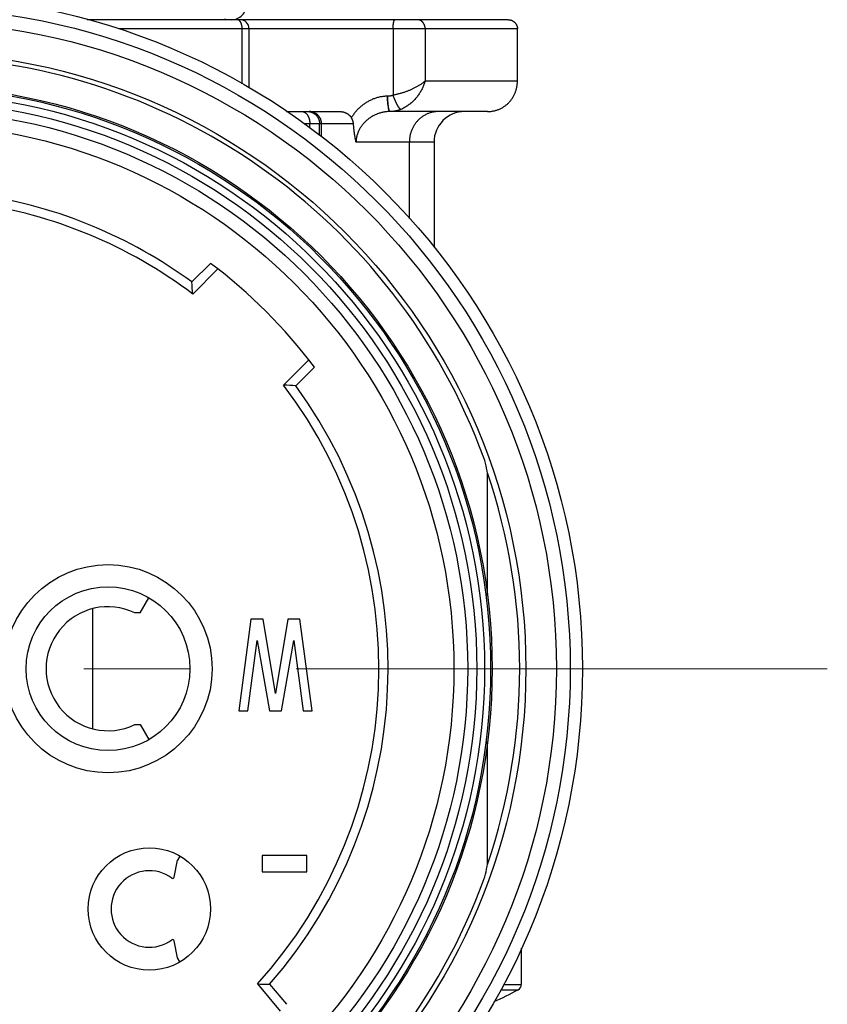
# Model space of a CAD drawing. Header units: millimetres. Extents: x 0 to 1300, y 0 to 891.
# Tile 36 of 124: x 184 to 210, y 450 to 482. Entities that reach past the tile are written whole.
import ezdxf

# ---------------------------------------------------------------- set-up
doc = ezdxf.new("R2010")
doc.units = ezdxf.units.MM
doc.header["$LTSCALE"] = 0.54643
doc.linetypes.add('CENTER', pattern=[50.8, 31.75, -6.35, 6.35, -6.35])
for name, color, linetype in [('NoLayerName_001', 7, 'Continuous'), ('NoLayerName_002', 7, 'Continuous'), ('NoLayerName_003', 7, 'Continuous'), ('NoLayerName_005', 7, 'Continuous'), ('NoLayerName_006', 7, 'Continuous')]:
    doc.layers.add(name, color=color, linetype=linetype)
doc.styles.get("Standard").update_dxf_attribs({"font": 'txt', "bigfont": 'extfont2'})
doc.dimstyles.get("Standard").update_dxf_attribs({"dimtxt": 2.5, "dimasz": 2.5, "dimexe": 1, "dimexo": 1, "dimtad": 1, "dimdec": 3, "dimzin": 0, "dimdsep": 46, "dimtxsty": 'Standard', "dimcen": 2.5, "dimadec": 3, "dimazin": 0, "dimtfac": 0.75, "dimtdec": 3, "dimtmove": 0, "dimatfit": 3, "dimfxl": 1, "dimarcsym": 0})

# ---------------------------------------------------------------- blocks, each defined once
blk = doc.blocks.new('_OPEN30')
at = {"color": 0, "linetype": 'ByBlock', "lineweight": -2}
for p, q in [((-1, 0.267949), (0, 0)), ((0, 0), (-1, -0.267949)), ((0, 0), (-1, 0))]:
    blk.add_line(p, q, dxfattribs=at)
blk = doc.blocks.new('*D125')
at = {"layer": 'Defpoints', "color": 0}
for p in [(195.5, 543.62), (180, 538.061), (180, 466.37)]:
    blk.add_point(p, dxfattribs=at)
at = {"layer": 'NoLayerName_001', "color": 0, "linetype": 'Continuous', "lineweight": 13}
for p, q in [((195.5, 540.62), (195.5, 535.061)), ((180, 538.061), (150.53, 538.061)), ((191, 538.061), (184.5, 538.061))]:
    blk.add_line(p, q, dxfattribs=at)
at = {"layer": 'NoLayerName_001', "color": 0, "lineweight": 13, "xscale": 4.5, "yscale": 4.5, "zscale": 4.5, "rotation": 180}
blk.add_blockref('_OPEN30', (180, 538.061), dxfattribs=at)
at = {"layer": 'NoLayerName_001', "color": 0, "lineweight": 13, "xscale": 4.5, "yscale": 4.5, "zscale": 4.5}
blk.add_blockref('_OPEN30', (195.5, 538.061), dxfattribs=at)
at = {"layer": 'NoLayerName_001', "color": 0, "lineweight": 13, "insert": (161.85, 547.319), "char_height": 10.5, "attachment_point": 5}
blk.add_mtext('\\W0.8000;１６', dxfattribs=at)

msp = doc.modelspace()

# ---------------------------------------------------------------- linework, layer by layer
at = {"layer": 'NoLayerName_001', "color": 7, "linetype": 'Continuous', "lineweight": 25}
for p, q in [((189.2383, 473.5019), (189.8461, 474.1098)), ((189.2671, 473.1065), (190.0875, 473.9269)), ((193.0573, 470.957), (192.237, 470.1367)), ((193.2402, 470.7157), (192.6324, 470.1078)), ((200, 451.7448), (200, 450.5578)), ((191.3827, 450.5712), (192.1284, 449.6825)), ((191.7791, 450.5655), (192.3317, 449.9069))]:
    msp.add_line(p, q, dxfattribs=at)
at = {"layer": 'NoLayerName_001', "color": 4, "linetype": 'CENTER', "lineweight": 13}
msp.add_line((210, 460.8696), (150, 460.8696), dxfattribs=at)
at = {"layer": 'NoLayerName_001', "color": 8, "linetype": 'Continuous', "lineweight": 25}
for p, q in [((199.3229, 450.3832), (199.8974, 450.3832)), ((199.4207, 450.5578), (200, 450.5578))]:
    msp.add_line(p, q, dxfattribs=at)
at = {"layer": 'NoLayerName_001', "color": 7, "linetype": 'Continuous', "lineweight": 25}
for radius in [21.15, 17.8]:
    msp.add_circle((180, 460.8696), radius, dxfattribs=at)
for centre, radius, start, end in [((180, 460.8696), 15.65, 53.82138, 81.17862), ((180, 460.8696), 15.35, 52.86317, 82.13683), ((180, 460.8696), 16.5, 36.6364, 53.3636), ((141.9657, 469.8547), 47.413, 3.93273, 4.41184), ((180, 460.8696), 15.35, 317.86317, 37.13683), ((180, 460.8696), 15.65, 318.82138, 36.17862), ((188.9851, 422.8353), 47.413, 85.58816, 86.06727), ((192.2658, 497.976), 47.413, 268.93273, 269.41184), ((196, 457.3696), 8, 292.91743, 299.15537), ((199.8, 450.5578), 0.2, 299.15537, 360)]:
    msp.add_arc(centre, radius, start, end, dxfattribs=at)
at = {"layer": 'NoLayerName_002', "color": 7, "linetype": 'Continuous', "lineweight": 25}
for p, q in [((191.17, 462.4896), (190.77, 459.4896)), ((191.57, 462.4896), (191.17, 462.4896)), ((191.97, 460.064), (191.57, 462.4896)), ((192.37, 462.4896), (191.97, 460.064)), ((192.77, 462.4896), (192.37, 462.4896)), ((193.17, 459.4896), (192.77, 462.4896)), ((191.07, 459.4896), (191.37, 461.7874)), ((191.37, 461.7874), (191.77, 459.4896)), ((192.17, 459.4896), (192.57, 461.7874)), ((192.57, 461.7874), (192.87, 459.4896)), ((190.77, 459.4896), (191.07, 459.4896)), ((191.77, 459.4896), (192.17, 459.4896)), ((192.87, 459.4896), (193.17, 459.4896)), ((192.99, 454.7711), (191.5317, 454.7711)), ((191.5317, 454.7711), (191.5317, 454.2391)), ((192.99, 454.2391), (192.99, 454.7711)), ((191.5317, 454.2391), (192.99, 454.2391))]:
    msp.add_line(p, q, dxfattribs=at)
for centre, radius in [((186.5, 460.8696), 3.4), ((186.5, 460.8696), 2.675), ((187.8489, 453.0207), 2)]:
    msp.add_circle(centre, radius, dxfattribs=at)
at = {"layer": 'NoLayerName_003', "color": 7, "linetype": 'Continuous', "lineweight": 25}
for p, q in [((198.9, 463.2555), (198.9, 467.0655)), ((198.9, 454.6736), (198.9, 458.4837))]:
    msp.add_line(p, q, dxfattribs=at)
for radius in [22, 20.15, 19.05, 19]:
    msp.add_circle((180, 460.8696), radius, dxfattribs=at)
at = {"layer": 'NoLayerName_003', "color": 8, "linetype": 'Continuous', "lineweight": 25}
for radius in [21.6, 18.8, 18.5491, 18.2499]:
    msp.add_circle((180, 460.8696), radius, dxfattribs=at)
at = {"layer": 'NoLayerName_003', "color": 7, "linetype": 'Continuous', "lineweight": 25}
for centre, radius, start, end in [((180, 460.8696), 20, 20.13421, 159.86579), ((196.8963, 467.0652), 2.0037, 0.0094, 20.12422), ((196.9, 454.6736), 2, 339.86579, 0), ((180, 460.8696), 20, 200.13421, 339.86579)]:
    msp.add_arc(centre, radius, start, end, dxfattribs=at)
at = {"layer": 'NoLayerName_003', "color": 8, "linetype": 'Continuous', "lineweight": 25}
msp.add_arc((180, 460.8696), 19.95, 341.30573, 18.69492, dxfattribs=at)
at = {"layer": 'NoLayerName_005', "color": 7, "linetype": 'Continuous', "lineweight": 25}
for p, q in [((187.5537, 462.6946), (187.8353, 463.1823)), ((187.5537, 462.6946), (187.3775, 462.6946)), ((187.3775, 459.0446), (187.5537, 459.0446)), ((187.5537, 459.0446), (187.8353, 458.5568)), ((188.6645, 454.0612), (188.7726, 454.6207)), ((188.8472, 454.7498), (188.7726, 454.6207)), ((188.7726, 451.4207), (188.6645, 451.9802)), ((188.8472, 451.2915), (188.7726, 451.4207))]:
    msp.add_line(p, q, dxfattribs=at)
for centre, radius, start, end in [((186.5, 460.8696), 2.025, 64.32082, 295.67918), ((187.8489, 453.0207), 1.25, 53.87107, 306.12893), ((188.6154, 454.0707), 0.05, 233.87107, 349.05626), ((188.6154, 451.9707), 0.05, 10.94374, 126.12893)]:
    msp.add_arc(centre, radius, start, end, dxfattribs=at)
at = {"layer": 'NoLayerName_006', "color": 7, "linetype": 'Continuous', "lineweight": 25}
for p, q in [((190.8091, 482.0696), (185.8172, 482.0696)), ((199.5695, 482.0696), (190.823, 482.0696)), ((191.1091, 479.8436), (191.1091, 481.7696)), ((199.876, 480.0696), (199.876, 481.7696)), ((192.3302, 479.0696), (194.0641, 479.0696)), ((198.9, 479.0696), (195.7093, 479.0696)), ((197.15, 478.0696), (197.15, 474.6233))]:
    msp.add_line(p, q, dxfattribs=at)
at = {"layer": 'NoLayerName_006', "color": 8, "linetype": 'Continuous', "lineweight": 25}
for p, q in [((199.876, 481.7696), (186.862, 481.7696)), ((190.8825, 479.9706), (190.8825, 481.7696)), ((195.8131, 481.7696), (195.8131, 479.6036)), ((196.8605, 481.7696), (196.8605, 480.0696)), ((196.8605, 480.0696), (199.876, 480.0696)), ((193.0929, 478.6696), (192.9286, 478.6696)), ((194.519, 478.6696), (193.0929, 478.6696)), ((193.0929, 478.5407), (193.0929, 478.6696)), ((193.4107, 478.2901), (193.4107, 478.6696)), ((193.4675, 478.6696), (193.4675, 478.2453)), ((197.15, 478.0696), (194.6026, 478.0696)), ((196.3437, 475.5741), (196.3437, 478.0696)), ((186, 458.9088), (186, 462.8303))]:
    msp.add_line(p, q, dxfattribs=at)
at = {"layer": 'NoLayerName_006', "color": 7, "linetype": 'Continuous', "lineweight": 25}
for centre, radius, start, end in [((190.5285, 482.5696), 0.5, 269.99986, 0), ((190.8091, 481.7696), 0.3, 0, 90), ((198.15, 478.0696), 1, 90, 180), ((198.9002, 480.0597), 0.9901, 269.98827, 278.1872)]:
    msp.add_arc(centre, radius, start, end, dxfattribs=at)
at = {"layer": 'NoLayerName_006', "color": 8, "linetype": 'Continuous', "lineweight": 25}
msp.add_arc((193.086, 478.7049), 0.3647, 78.17506, 89.94135, dxfattribs=at)
for points, knots in [([(190.3439, 482.0792), (190.3428, 482.0788), (190.3406, 482.078), (190.3373, 482.0769), (190.334, 482.0759), (190.3306, 482.0749), (190.3272, 482.074), (190.3238, 482.0732), (190.3203, 482.0724), (190.3169, 482.0718), (190.3134, 482.0712), (190.3099, 482.0707), (190.3064, 482.0703), (190.3029, 482.07), (190.2994, 482.0697), (190.2959, 482.0696), (190.2936, 482.0696), (190.2924, 482.0696)], [0, 0, 0, 0, 0.003496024, 0.006999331, 0.01050858, 0.014022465, 0.017539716, 0.021059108, 0.02457947, 0.028099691, 0.031618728, 0.035135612, 0.038649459, 0.042159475, 0.045664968, 0.049165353, 0.052660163, 0.052660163, 0.052660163, 0.052660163]), ([(190.7505, 482.0638), (190.7498, 482.064), (190.7484, 482.0645), (190.7464, 482.0652), (190.7443, 482.0658), (190.7422, 482.0664), (190.7401, 482.0669), (190.7379, 482.0674), (190.7358, 482.0679), (190.7337, 482.0683), (190.7315, 482.0686), (190.7293, 482.0689), (190.7272, 482.0691), (190.725, 482.0693), (190.7228, 482.0695), (190.7207, 482.0696), (190.7192, 482.0696), (190.7185, 482.0696)], [0, 0, 0, 0, 0.002170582, 0.004345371, 0.006523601, 0.008704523, 0.010887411, 0.013071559, 0.015256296, 0.017440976, 0.019624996, 0.021807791, 0.023988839, 0.026167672, 0.028343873, 0.030517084, 0.032687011, 0.032687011, 0.032687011, 0.032687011]), ([(190.8701, 481.8844), (190.8692, 481.8879), (190.8676, 481.895), (190.8648, 481.9056), (190.8617, 481.9161), (190.8584, 481.9265), (190.8547, 481.9369), (190.8507, 481.9474), (190.8463, 481.9578), (190.8415, 481.9682), (190.8363, 481.9785), (190.8307, 481.9886), (190.8247, 481.9985), (190.8182, 482.0081), (190.8113, 482.0172), (190.804, 482.0259), (190.7963, 482.0341), (190.7881, 482.0416), (190.7794, 482.0484), (190.7702, 482.0545), (190.7607, 482.0598), (190.7538, 482.0623), (190.7505, 482.0638)], [0, 0, 0, 0, 0.01094215, 0.0218444, 0.03274799, 0.04369573, 0.05473189, 0.06590212, 0.07724041, 0.08871421, 0.10027134, 0.11186342, 0.12344668, 0.13498287, 0.14644046, 0.15779602, 0.16903584, 0.18015775, 0.19117324, 0.20210942, 0.21301098, 0.22394147, 0.22394147, 0.22394147, 0.22394147]), ([(190.8825, 481.7696), (190.8825, 481.7715), (190.8825, 481.7754), (190.8824, 481.7811), (190.8823, 481.7869), (190.8821, 481.7927), (190.8818, 481.7985), (190.8814, 481.8043), (190.881, 481.81), (190.8806, 481.8158), (190.8801, 481.8216), (190.8795, 481.8273), (190.8788, 481.8331), (190.8781, 481.8388), (190.8773, 481.8446), (190.8765, 481.8503), (190.8756, 481.856), (190.8746, 481.8617), (190.8736, 481.8674), (190.8725, 481.8731), (190.8713, 481.8787), (190.8705, 481.8825), (190.8701, 481.8844)], [0, 0, 0, 0, 0.00578183, 0.01156565, 0.01735116, 0.02313805, 0.02892604, 0.03471484, 0.04050419, 0.0462938, 0.05208343, 0.05787282, 0.06366174, 0.06944996, 0.07523725, 0.08102342, 0.08680827, 0.09259167, 0.0983738, 0.10415501, 0.10993569, 0.11571629, 0.11571629, 0.11571629, 0.11571629]), ([(195.8131, 481.7696), (195.8131, 481.773), (195.8131, 481.78), (195.8132, 481.7904), (195.8134, 481.8008), (195.8136, 481.8113), (195.814, 481.8217), (195.8144, 481.8321), (195.8148, 481.8425), (195.8154, 481.853), (195.8161, 481.8634), (195.8168, 481.8739), (195.8177, 481.8844), (195.8187, 481.8949), (195.8198, 481.9054), (195.8209, 481.9159), (195.8222, 481.9264), (195.8236, 481.9369), (195.825, 481.9472), (195.8266, 481.9575), (195.8282, 481.9677), (195.83, 481.9777), (195.8318, 481.9876), (195.8337, 481.9974), (195.836, 482.0072), (195.8387, 482.0171), (195.842, 482.0271), (195.846, 482.0374), (195.8507, 482.048), (195.8561, 482.0579), (195.8628, 482.0673), (195.8701, 482.0685), (195.8732, 482.0696)], [0, 0, 0, 0, 0.01043702, 0.0208617, 0.03127873, 0.04169287, 0.05210898, 0.06253198, 0.07296692, 0.08341893, 0.09389321, 0.10439511, 0.11493003, 0.12549918, 0.13608723, 0.14667486, 0.15724275, 0.16777156, 0.17824198, 0.18863471, 0.19893049, 0.20911011, 0.21915908, 0.22913496, 0.23915615, 0.24935188, 0.25986296, 0.27084232, 0.28245347, 0.29439865, 0.30530239, 0.31514447, 0.31514447, 0.31514447, 0.31514447]), ([(196.0045, 482.0792), (196.0048, 482.079), (196.0054, 482.0784), (196.0063, 482.0777), (196.0073, 482.0769), (196.0082, 482.0762), (196.0092, 482.0755), (196.0102, 482.0748), (196.0112, 482.0742), (196.0123, 482.0736), (196.0134, 482.073), (196.0145, 482.0724), (196.0156, 482.0719), (196.0168, 482.0714), (196.0179, 482.071), (196.0191, 482.0707), (196.0203, 482.0703), (196.0214, 482.0701), (196.0226, 482.0698), (196.0238, 482.0697), (196.025, 482.0696), (196.0258, 482.0696), (196.0262, 482.0696)], [0, 0, 0, 0, 0.001203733, 0.002406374, 0.003609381, 0.004814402, 0.006023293, 0.007238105, 0.008459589, 0.009686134, 0.010916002, 0.012147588, 0.013379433, 0.014610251, 0.015838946, 0.017064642, 0.018286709, 0.019504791, 0.020718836, 0.021929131, 0.023136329, 0.02434148, 0.02434148, 0.02434148, 0.02434148]), ([(196.7334, 482.0294), (196.7315, 482.0306), (196.7278, 482.0331), (196.7221, 482.0366), (196.7163, 482.04), (196.7104, 482.0432), (196.7044, 482.0463), (196.6983, 482.0492), (196.6921, 482.0519), (196.6858, 482.0544), (196.6794, 482.0567), (196.673, 482.0589), (196.6664, 482.0609), (196.6599, 482.0627), (196.6533, 482.0643), (196.6466, 482.0657), (196.64, 482.0668), (196.6332, 482.0678), (196.6265, 482.0686), (196.6198, 482.0692), (196.6131, 482.0695), (196.6086, 482.0695), (196.6063, 482.0696)], [0, 0, 0, 0, 0.00671712, 0.01343357, 0.02015334, 0.02688059, 0.03361973, 0.04037456, 0.04714402, 0.05392513, 0.06071494, 0.06751052, 0.07430906, 0.08110781, 0.08790421, 0.09469584, 0.10148047, 0.10825613, 0.1150211, 0.12177395, 0.12851359, 0.1352393, 0.1352393, 0.1352393, 0.1352393]), ([(196.8605, 481.7696), (196.8604, 481.7745), (196.8603, 481.7845), (196.8593, 481.7994), (196.8578, 481.8143), (196.8556, 481.8291), (196.8527, 481.8439), (196.8492, 481.8585), (196.8451, 481.8729), (196.8403, 481.8872), (196.8349, 481.9013), (196.8287, 481.9151), (196.822, 481.9286), (196.8145, 481.9418), (196.8065, 481.9546), (196.7978, 481.967), (196.7885, 481.9789), (196.7786, 481.9903), (196.7681, 482.0011), (196.7571, 482.0113), (196.7456, 482.0208), (196.7374, 482.0265), (196.7334, 482.0294)], [0, 0, 0, 0, 0.01490535, 0.02984473, 0.04481259, 0.0598041, 0.07481533, 0.08984348, 0.10488707, 0.11994615, 0.13502251, 0.15011987, 0.16524283, 0.18038318, 0.19552462, 0.21065237, 0.22575388, 0.24081934, 0.2558423, 0.27082023, 0.28575515, 0.30065426, 0.30065426, 0.30065426, 0.30065426]), ([(196.8605, 480.0696), (196.849, 480.0593), (196.8264, 480.0383), (196.7902, 480.0092), (196.7531, 479.9815), (196.7149, 479.9551), (196.6759, 479.9299), (196.6364, 479.9057), (196.5963, 479.8825), (196.5557, 479.8602), (196.5146, 479.8388), (196.4731, 479.8183), (196.4311, 479.7986), (196.3888, 479.7796), (196.3461, 479.7614), (196.3031, 479.744), (196.2598, 479.7273), (196.2162, 479.7114), (196.1723, 479.6963), (196.1281, 479.682), (196.0837, 479.6684), (196.039, 479.6556), (195.9942, 479.6436), (195.9491, 479.6324), (195.904, 479.622), (195.8586, 479.6122), (195.8283, 479.6065), (195.8131, 479.6036)], [0, 0, 0, 0, 0.0462886, 0.0926104, 0.138985, 0.185401, 0.2318205, 0.2781943, 0.3245248, 0.3708326, 0.4171351, 0.4634464, 0.5097773, 0.5561348, 0.6025183, 0.6489237, 0.6953469, 0.7417831, 0.7882275, 0.834675, 0.8811204, 0.927558, 0.9739824, 1.0203877, 1.066768, 1.1131175, 1.1594299, 1.1594299, 1.1594299, 1.1594299]), ([(196.8605, 480.0696), (196.8544, 480.0496), (196.8428, 480.0093), (196.8215, 479.9501), (196.798, 479.8917), (196.7718, 479.8343), (196.7432, 479.778), (196.7121, 479.7228), (196.6788, 479.6689), (196.6432, 479.6163), (196.6054, 479.5652), (196.5654, 479.5156), (196.5235, 479.4675), (196.4795, 479.4213), (196.4336, 479.377), (196.3859, 479.3349), (196.3364, 479.2951), (196.2852, 479.2577), (196.2323, 479.2231), (196.1779, 479.1914), (196.122, 479.1623), (196.0834, 479.146), (196.0643, 479.1375)], [0, 0, 0, 0, 0.0627858, 0.1256457, 0.1885956, 0.2516466, 0.3148057, 0.3780759, 0.4414574, 0.5049478, 0.568543, 0.6322376, 0.696012, 0.7598046, 0.8235533, 0.8872061, 0.9507227, 1.0140769, 1.0772575, 1.140271, 1.2031432, 1.2659209, 1.2659209, 1.2659209, 1.2659209]), ([(195.6447, 479.5702), (195.6255, 479.5697), (195.5871, 479.5695), (195.5296, 479.5654), (195.4722, 479.5591), (195.4152, 479.5502), (195.3586, 479.5388), (195.3026, 479.5249), (195.2474, 479.5085), (195.1929, 479.4897), (195.1393, 479.4686), (195.0867, 479.4452), (195.035, 479.4195), (194.9844, 479.3917), (194.9348, 479.3618), (194.8864, 479.3299), (194.8392, 479.2961), (194.7934, 479.2604), (194.7488, 479.2229), (194.7057, 479.1838), (194.6641, 479.1431), (194.6241, 479.1009), (194.5857, 479.0573), (194.549, 479.0124), (194.5141, 478.9661), (194.4809, 478.9189), (194.4605, 478.8863), (194.4501, 478.8701)], [0, 0, 0, 0, 0.0575326, 0.1151588, 0.1728474, 0.2305657, 0.2882806, 0.3459596, 0.4035776, 0.461155, 0.5187305, 0.5763373, 0.6340036, 0.6917531, 0.7496042, 0.80756, 0.8656067, 0.923726, 0.981896, 1.0400921, 1.0982872, 1.1564529, 1.2145595, 1.272577, 1.3304755, 1.3882258, 1.4457999, 1.4457999, 1.4457999, 1.4457999]), ([(195.6631, 479.2178), (195.6616, 479.2235), (195.6586, 479.2349), (195.6547, 479.2522), (195.6512, 479.2695), (195.6481, 479.287), (195.6454, 479.3045), (195.643, 479.3221), (195.641, 479.3397), (195.6392, 479.3573), (195.6377, 479.375), (195.6364, 479.3927), (195.6354, 479.4104), (195.6346, 479.4281), (195.634, 479.4458), (195.6336, 479.4635), (195.6335, 479.4812), (195.6336, 479.4989), (195.6338, 479.5165), (195.6343, 479.5342), (195.635, 479.5519), (195.6356, 479.5637), (195.6359, 479.5696)], [0, 0, 0, 0, 0.0176869, 0.0353756, 0.05307131, 0.07077707, 0.08849393, 0.10622109, 0.12395606, 0.14169479, 0.15943186, 0.17716122, 0.19488163, 0.21259447, 0.23030103, 0.24800248, 0.26569986, 0.28339412, 0.30108608, 0.31877644, 0.33646582, 0.35415471, 0.35415471, 0.35415471, 0.35415471]), ([(195.6631, 479.2178), (195.6623, 479.2237), (195.6607, 479.2353), (195.6585, 479.2528), (195.6565, 479.2703), (195.6545, 479.2879), (195.6527, 479.3054), (195.651, 479.323), (195.6494, 479.3406), (195.6479, 479.3582), (195.6464, 479.3757), (195.6451, 479.3933), (195.6438, 479.4109), (195.6427, 479.4286), (195.6416, 479.4462), (195.6406, 479.4638), (195.6396, 479.4814), (195.6388, 479.499), (195.638, 479.5167), (195.6372, 479.5343), (195.6365, 479.5519), (195.6361, 479.5637), (195.6359, 479.5696)], [0, 0, 0, 0, 0.01764383, 0.03528806, 0.05293302, 0.07057862, 0.08822443, 0.10587039, 0.12351667, 0.1411634, 0.15881065, 0.17645846, 0.19410679, 0.21175558, 0.22940471, 0.24705402, 0.2647033, 0.28235233, 0.30000082, 0.31764845, 0.33529487, 0.35293971, 0.35293971, 0.35293971, 0.35293971]), ([(195.8131, 479.6036), (195.8096, 479.6021), (195.8025, 479.5992), (195.7917, 479.5953), (195.7808, 479.5916), (195.7698, 479.5882), (195.7587, 479.5851), (195.7475, 479.5823), (195.7362, 479.5798), (195.7249, 479.5775), (195.7135, 479.5756), (195.702, 479.5739), (195.6906, 479.5726), (195.6791, 479.5715), (195.6676, 479.5707), (195.6561, 479.5702), (195.6485, 479.5702), (195.6447, 479.5702)], [0, 0, 0, 0, 0.01146246, 0.02294934, 0.03445737, 0.04598303, 0.05752266, 0.06907246, 0.08062851, 0.09218682, 0.10374338, 0.11529413, 0.12683507, 0.13836221, 0.14987166, 0.16135967, 0.17282259, 0.17282259, 0.17282259, 0.17282259]), ([(196.0643, 479.1375), (196.0601, 479.1403), (196.0512, 479.1455), (196.0401, 479.1563), (196.0297, 479.1674), (196.0199, 479.1792), (196.0106, 479.1913), (196.0016, 479.2036), (195.993, 479.2162), (195.9847, 479.2291), (195.9766, 479.242), (195.9688, 479.2552), (195.9612, 479.2685), (195.9538, 479.2819), (195.9465, 479.2953), (195.9393, 479.3089), (195.9323, 479.3225), (195.9254, 479.3361), (195.9186, 479.3498), (195.912, 479.3635), (195.9054, 479.3773), (195.899, 479.3912), (195.8926, 479.4051), (195.8864, 479.419), (195.8802, 479.433), (195.8741, 479.447), (195.8682, 479.461), (195.8623, 479.4751), (195.8565, 479.4893), (195.8508, 479.5034), (195.8451, 479.5176), (195.8396, 479.5319), (195.8341, 479.5462), (195.8287, 479.5605), (195.8235, 479.5748), (195.8182, 479.5892), (195.8148, 479.5988), (195.8131, 479.6036)], [0, 0, 0, 0, 0.01525843, 0.03063803, 0.04596736, 0.06123732, 0.07649149, 0.09174751, 0.10701216, 0.12228908, 0.13757928, 0.15288145, 0.16819219, 0.18350632, 0.19881718, 0.21411897, 0.22941207, 0.24469806, 0.2599784, 0.27525445, 0.29052745, 0.30579856, 0.32106884, 0.33633924, 0.35161063, 0.36688377, 0.3821588, 0.39743548, 0.41271351, 0.42799259, 0.44327239, 0.45855255, 0.4738327, 0.48911244, 0.50439137, 0.51966906, 0.53494505, 0.53494505, 0.53494505, 0.53494505]), ([(192.8297, 479.0696), (192.8355, 479.0693), (192.8472, 479.0691), (192.8646, 479.0661), (192.8817, 479.0617), (192.8984, 479.0557), (192.9145, 479.0483), (192.93, 479.0397), (192.9446, 479.0298), (192.9584, 479.0189), (192.9714, 479.0071), (192.9836, 478.9945), (192.9951, 478.9811), (193.0058, 478.9672), (193.0158, 478.9527), (193.0251, 478.9378), (193.0337, 478.9226), (193.0416, 478.907), (193.049, 478.8911), (193.0557, 478.8749), (193.0618, 478.8585), (193.0673, 478.8419), (193.0723, 478.8251), (193.0767, 478.8082), (193.0805, 478.7911), (193.0839, 478.7739), (193.0867, 478.7566), (193.089, 478.7393), (193.0907, 478.7219), (193.092, 478.7045), (193.0928, 478.687), (193.0928, 478.6754), (193.0929, 478.6696)], [0, 0, 0, 0, 0.01746365, 0.03502399, 0.05268521, 0.07042064, 0.08817993, 0.10589563, 0.12351287, 0.14106939, 0.15861157, 0.17616563, 0.1937395, 0.21132488, 0.22889935, 0.24643806, 0.26394862, 0.28144497, 0.29893725, 0.31643202, 0.33393244, 0.35143854, 0.36894739, 0.38645432, 0.40395838, 0.42145978, 0.43895785, 0.45645108, 0.47393722, 0.49141332, 0.50887579, 0.52632048, 0.52632048, 0.52632048, 0.52632048]), ([(193.0204, 479.0696), (193.0272, 479.0694), (193.041, 479.0693), (193.0615, 479.0675), (193.082, 479.0647), (193.1024, 479.0608), (193.1225, 479.0558), (193.1424, 479.0497), (193.1618, 479.0426), (193.1809, 479.0344), (193.1994, 479.0252), (193.2175, 479.015), (193.2349, 479.0039), (193.2518, 478.9919), (193.268, 478.979), (193.2835, 478.9653), (193.2982, 478.9508), (193.3122, 478.9355), (193.3253, 478.9195), (193.3376, 478.9029), (193.349, 478.8856), (193.3595, 478.8678), (193.3692, 478.8495), (193.3778, 478.8306), (193.3855, 478.8114), (193.3922, 478.7918), (193.3978, 478.7718), (193.4025, 478.7516), (193.4061, 478.7313), (193.4087, 478.7107), (193.4104, 478.6902), (193.4105, 478.6764), (193.4107, 478.6696)], [0, 0, 0, 0, 0.0205854, 0.04122491, 0.06190798, 0.08262271, 0.10335656, 0.12409707, 0.14483264, 0.16555371, 0.18626026, 0.20695731, 0.22764808, 0.24833422, 0.26901635, 0.28969448, 0.31036854, 0.33103979, 0.35171196, 0.37238791, 0.39306943, 0.41375772, 0.43445372, 0.45515863, 0.47587396, 0.49659742, 0.51732185, 0.53803836, 0.55873702, 0.57940736, 0.60003896, 0.62062199, 0.62062199, 0.62062199, 0.62062199]), ([(193.1607, 479.0618), (193.1693, 479.0597), (193.1866, 479.0559), (193.2118, 479.0473), (193.2366, 479.0371), (193.2607, 479.025), (193.2839, 479.0113), (193.3063, 478.996), (193.3276, 478.9791), (193.3476, 478.9609), (193.3664, 478.9412), (193.3837, 478.9203), (193.3995, 478.8983), (193.4136, 478.8752), (193.4262, 478.8512), (193.4371, 478.8265), (193.4464, 478.8011), (193.4541, 478.7753), (193.4601, 478.7491), (193.4643, 478.7226), (193.4671, 478.6961), (193.4672, 478.6784), (193.4675, 478.6696)], [0, 0, 0, 0, 0.02648325, 0.05311614, 0.07989297, 0.10679772, 0.1338069, 0.16089239, 0.18802413, 0.21517277, 0.24231231, 0.26942277, 0.29650007, 0.32355812, 0.35060254, 0.3776287, 0.40462375, 0.43156857, 0.45843967, 0.48521117, 0.51185669, 0.53835134, 0.53835134, 0.53835134, 0.53835134]), ([(195.7093, 479.0696), (195.6911, 479.0691), (195.6547, 479.0688), (195.6002, 479.0643), (195.5459, 479.0574), (195.4919, 479.0478), (195.4383, 479.0356), (195.3854, 479.0209), (195.3332, 479.0037), (195.2819, 478.9842), (195.2315, 478.9624), (195.1823, 478.9384), (195.1342, 478.9121), (195.0874, 478.8837), (195.042, 478.8531), (194.998, 478.8205), (194.9555, 478.7859), (194.9147, 478.7493), (194.8757, 478.7108), (194.8386, 478.6705), (194.8036, 478.6282), (194.7708, 478.5842), (194.7405, 478.5385), (194.7128, 478.491), (194.6879, 478.4419), (194.6659, 478.3913), (194.6469, 478.3395), (194.6311, 478.2866), (194.6185, 478.233), (194.6095, 478.1787), (194.6036, 478.1242), (194.6032, 478.0878), (194.6026, 478.0696)], [0, 0, 0, 0, 0.0545477, 0.1092004, 0.1639525, 0.2187891, 0.273687, 0.3286163, 0.3835421, 0.4384261, 0.4932525, 0.5480337, 0.6027829, 0.6575137, 0.7122399, 0.7669767, 0.8217408, 0.8765433, 0.9313646, 0.9861859, 1.0410008, 1.0958176, 1.1506601, 1.2055696, 1.2606025, 1.3157542, 1.3709517, 1.4261238, 1.4812077, 1.5361526, 1.590924, 1.6455078, 1.6455078, 1.6455078, 1.6455078]), ([(195.7191, 479.0696), (195.717, 479.0701), (195.7125, 479.0706), (195.7072, 479.0752), (195.7027, 479.0802), (195.6988, 479.0858), (195.6955, 479.0916), (195.6928, 479.0975), (195.6904, 479.1035), (195.6882, 479.1096), (195.6861, 479.1157), (195.6842, 479.1219), (195.6823, 479.1281), (195.6804, 479.1344), (195.6787, 479.1407), (195.6771, 479.147), (195.6755, 479.1534), (195.674, 479.1597), (195.6726, 479.1662), (195.6712, 479.1726), (195.6699, 479.179), (195.6686, 479.1855), (195.6674, 479.192), (195.6663, 479.1984), (195.6652, 479.2049), (195.6641, 479.2114), (195.6634, 479.2157), (195.6631, 479.2178)], [0, 0, 0, 0, 0.00639844, 0.01318476, 0.02019658, 0.02697183, 0.03355504, 0.04004062, 0.0464904, 0.05294089, 0.05940787, 0.06589209, 0.07239275, 0.07890878, 0.08543893, 0.09198173, 0.09853556, 0.1050986, 0.11166889, 0.11824432, 0.12482263, 0.13140147, 0.13797835, 0.14455067, 0.15111576, 0.15767083, 0.16421304, 0.16421304, 0.16421304, 0.16421304]), ([(195.7093, 479.0696), (195.7072, 479.0701), (195.7028, 479.0706), (195.6976, 479.0753), (195.6932, 479.0803), (195.6892, 479.0858), (195.6859, 479.0915), (195.6831, 479.0972), (195.6806, 479.1031), (195.6784, 479.1091), (195.6764, 479.1151), (195.6746, 479.1212), (195.6729, 479.1274), (195.6714, 479.1337), (195.6701, 479.14), (195.6689, 479.1464), (195.6678, 479.1528), (195.6669, 479.1592), (195.6661, 479.1657), (195.6654, 479.1722), (195.6648, 479.1787), (195.6643, 479.1853), (195.6639, 479.1918), (195.6636, 479.1983), (195.6633, 479.2048), (195.6632, 479.2113), (195.6631, 479.2157), (195.6631, 479.2178)], [0, 0, 0, 0, 0.00630183, 0.01301231, 0.0199752, 0.02670713, 0.03323233, 0.03963679, 0.04598619, 0.05232805, 0.05868949, 0.06507504, 0.07148548, 0.07792073, 0.08437995, 0.0908616, 0.09736348, 0.10388277, 0.11041615, 0.11695975, 0.12350929, 0.13006006, 0.13660698, 0.14314464, 0.14966732, 0.15616904, 0.16264358, 0.16264358, 0.16264358, 0.16264358]), ([(196.0643, 479.1375), (196.057, 479.1347), (196.0425, 479.1288), (196.0204, 479.1207), (195.998, 479.1132), (195.9754, 479.1063), (195.9527, 479.1), (195.9297, 479.0943), (195.9066, 479.0891), (195.8834, 479.0845), (195.86, 479.0806), (195.8366, 479.0772), (195.8131, 479.0744), (195.7896, 479.0723), (195.7661, 479.0707), (195.7426, 479.0697), (195.7269, 479.0697), (195.7191, 479.0696)], [0, 0, 0, 0, 0.02348116, 0.04701204, 0.07058591, 0.09419564, 0.11783377, 0.14149253, 0.16516398, 0.18884001, 0.21251242, 0.23617301, 0.25981361, 0.28342616, 0.30700277, 0.33053578, 0.35401782, 0.35401782, 0.35401782, 0.35401782]), ([(197.2967, 479.0696), (197.2798, 479.0691), (197.2458, 479.0688), (197.1949, 479.0642), (197.1443, 479.057), (197.0941, 479.047), (197.0444, 479.0342), (196.9955, 479.0187), (196.9476, 479.0005), (196.9007, 478.9797), (196.8552, 478.9563), (196.811, 478.9305), (196.7683, 478.9023), (196.7272, 478.8718), (196.6878, 478.8393), (196.6501, 478.8047), (196.6143, 478.7682), (196.5805, 478.7298), (196.5487, 478.6898), (196.519, 478.6482), (196.4915, 478.6051), (196.4661, 478.5607), (196.443, 478.515), (196.4223, 478.4683), (196.4039, 478.4205), (196.3879, 478.3718), (196.3743, 478.3224), (196.3632, 478.2724), (196.3545, 478.222), (196.3484, 478.1713), (196.3444, 478.1205), (196.3442, 478.0865), (196.3437, 478.0696)], [0, 0, 0, 0, 0.0508792, 0.1018996, 0.153034, 0.2042507, 0.2555157, 0.3067945, 0.3580545, 0.4092691, 0.4604432, 0.5115941, 0.5627324, 0.6138632, 0.6649867, 0.7161002, 0.767199, 0.8182844, 0.8693689, 0.9204621, 0.97157, 1.0226959, 1.0738414, 1.1250074, 1.1761946, 1.2273963, 1.2785973, 1.3297784, 1.3809172, 1.4319899, 1.482972, 1.5338397, 1.5338397, 1.5338397, 1.5338397])]:
    msp.add_open_spline(points, degree=3, knots=knots, dxfattribs=at)
at = {"layer": 'NoLayerName_006', "color": 7, "linetype": 'Continuous', "lineweight": 25}
for points, knots in [([(199.5695, 482.0696), (199.572, 482.0695), (199.5771, 482.0695), (199.5847, 482.0692), (199.5924, 482.0687), (199.6, 482.0681), (199.6076, 482.0672), (199.6152, 482.0662), (199.6228, 482.065), (199.6303, 482.0636), (199.6378, 482.062), (199.6453, 482.0603), (199.6527, 482.0583), (199.6601, 482.0562), (199.6674, 482.0539), (199.6746, 482.0514), (199.6794, 482.0496), (199.6818, 482.0488)], [0, 0, 0, 0, 0.00762146, 0.01525752, 0.02290609, 0.03056499, 0.03823195, 0.0459047, 0.0535809, 0.06125819, 0.06893425, 0.07660672, 0.08427333, 0.09193181, 0.09957997, 0.10721572, 0.11483705, 0.11483705, 0.11483705, 0.11483705]), ([(199.6818, 482.0488), (199.6872, 482.0465), (199.6983, 482.0421), (199.7144, 482.0341), (199.7301, 482.0253), (199.7453, 482.0155), (199.7599, 482.0049), (199.7739, 481.9934), (199.7872, 481.981), (199.7998, 481.9679), (199.8115, 481.9541), (199.8224, 481.9395), (199.8323, 481.9243), (199.8413, 481.9085), (199.8493, 481.8921), (199.8563, 481.8753), (199.8623, 481.8582), (199.8673, 481.8408), (199.8712, 481.8231), (199.8739, 481.8053), (199.8758, 481.7874), (199.8759, 481.7755), (199.876, 481.7696)], [0, 0, 0, 0, 0.01784783, 0.03577175, 0.05376044, 0.07180174, 0.08988355, 0.10799465, 0.12612556, 0.1442694, 0.16242273, 0.18058645, 0.19876362, 0.21695095, 0.2351404, 0.25332089, 0.27147929, 0.28960145, 0.30767314, 0.32568107, 0.34361393, 0.36146339, 0.36146339, 0.36146339, 0.36146339]), ([(199.0412, 479.0797), (199.0566, 479.0823), (199.0876, 479.0869), (199.1334, 479.0972), (199.1789, 479.1095), (199.2237, 479.124), (199.2677, 479.1406), (199.3109, 479.1595), (199.3531, 479.1804), (199.3942, 479.2034), (199.4341, 479.2284), (199.4727, 479.2554), (199.51, 479.2842), (199.5458, 479.3147), (199.5801, 479.347), (199.6127, 479.3809), (199.6437, 479.4164), (199.6729, 479.4533), (199.7003, 479.4916), (199.7259, 479.5312), (199.7496, 479.572), (199.7714, 479.6138), (199.7912, 479.6567), (199.8089, 479.7004), (199.8246, 479.745), (199.8383, 479.7902), (199.8499, 479.8361), (199.8594, 479.8823), (199.8668, 479.9289), (199.8721, 479.9757), (199.8755, 480.0226), (199.8757, 480.0539), (199.876, 480.0696)], [0, 0, 0, 0, 0.0468914, 0.0938675, 0.1409062, 0.1879858, 0.2350861, 0.2821898, 0.3292835, 0.3763658, 0.4234414, 0.4705128, 0.5175806, 0.564644, 0.6117024, 0.6587556, 0.7058107, 0.7528775, 0.7999629, 0.847071, 0.8942045, 0.9413645, 0.9885518, 1.0357668, 1.0830037, 1.1302502, 1.1774902, 1.2247051, 1.2718745, 1.3189768, 1.3659903, 1.4128941, 1.4128941, 1.4128941, 1.4128941]), ([(194.0641, 479.0696), (194.0716, 479.0694), (194.0866, 479.0693), (194.1091, 479.0677), (194.1315, 479.0653), (194.1538, 479.0618), (194.176, 479.0573), (194.198, 479.0518), (194.2197, 479.0453), (194.241, 479.0377), (194.2621, 479.029), (194.2826, 479.0193), (194.3027, 479.0086), (194.3223, 478.9968), (194.3412, 478.984), (194.3594, 478.9703), (194.3768, 478.9557), (194.3934, 478.9402), (194.4092, 478.9239), (194.4239, 478.9068), (194.4377, 478.889), (194.4459, 478.8764), (194.4501, 478.8702)], [0, 0, 0, 0, 0.02244823, 0.04495486, 0.06750837, 0.0900988, 0.11271813, 0.13536067, 0.15802351, 0.18070686, 0.20341456, 0.22615437, 0.24893193, 0.27173283, 0.29453792, 0.3173286, 0.34008763, 0.36279991, 0.38545328, 0.40803935, 0.43055437, 0.45300013, 0.45300013, 0.45300013, 0.45300013]), ([(194.519, 478.6696), (194.5187, 478.6731), (194.5182, 478.6802), (194.517, 478.6908), (194.5155, 478.7014), (194.5137, 478.712), (194.5116, 478.7225), (194.5092, 478.733), (194.5065, 478.7434), (194.5036, 478.7537), (194.5004, 478.764), (194.497, 478.7742), (194.4933, 478.7843), (194.4894, 478.7943), (194.4852, 478.8042), (194.4808, 478.814), (194.4762, 478.8237), (194.4714, 478.8333), (194.4664, 478.8427), (194.4612, 478.852), (194.4558, 478.8612), (194.452, 478.8672), (194.4501, 478.8702)], [0, 0, 0, 0, 0.01067194, 0.02135747, 0.03205702, 0.04277039, 0.05349682, 0.06423499, 0.07498308, 0.08573882, 0.09649948, 0.10726192, 0.11802267, 0.12877788, 0.13952342, 0.15025484, 0.16096749, 0.17165881, 0.1823337, 0.19299843, 0.20365914, 0.21432184, 0.21432184, 0.21432184, 0.21432184]), ([(194.6026, 478.0696), (194.6005, 478.0795), (194.5963, 478.0992), (194.5903, 478.1289), (194.5845, 478.1587), (194.5789, 478.1884), (194.5735, 478.2183), (194.5683, 478.2481), (194.5634, 478.2781), (194.5587, 478.308), (194.5542, 478.338), (194.5499, 478.368), (194.5459, 478.3981), (194.542, 478.4281), (194.5384, 478.4583), (194.535, 478.4884), (194.5318, 478.5185), (194.5288, 478.5487), (194.526, 478.5789), (194.5235, 478.6091), (194.5211, 478.6393), (194.5197, 478.6595), (194.519, 478.6696)], [0, 0, 0, 0, 0.03030353, 0.06060714, 0.09091162, 0.12121789, 0.15152703, 0.18183968, 0.21215552, 0.24247414, 0.27279508, 0.30311785, 0.33344192, 0.36376672, 0.39409165, 0.42441609, 0.45473938, 0.48506081, 0.51537966, 0.54569518, 0.57600658, 0.60631303, 0.60631303, 0.60631303, 0.60631303])]:
    msp.add_open_spline(points, degree=3, knots=knots, dxfattribs=at)

# ---------------------------------------------------------------- dimensions: what is measured, and where the dimension line sits
at = {"layer": 'NoLayerName_001', "color": 3, "linetype": 'Continuous', "lineweight": 13}
dim = msp.add_linear_dim(base=(180, 538.0611), p1=(195.5, 543.6196), p2=(180, 466.3696), angle=180, text='\\W0.8000;１６', dimstyle='Standard', override={"dimtxt": 10.5, "dimasz": 4.5, "dimexe": 3, "dimexo": 3, "dimgap": 3, "dimzin": 8, "dimblk": 'OPEN30', "dimse2": 1, "dimclrd": 0, "dimclre": 0, "dimclrt": 0, "dimtp": 0, "dimtm": 0, "dimlwd": 13, "dimlwe": 13}, dxfattribs=at)
dim.commit()
dim.dimension.update_dxf_attribs({"geometry": '*D125', "text_midpoint": (161.85, 538.0611), "dimtype": 160})

doc.saveas('drawing.dxf')
